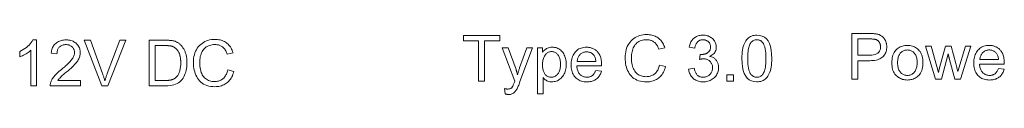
# Model space of a CAD drawing. Extents: x 0 to 841, y 0 to 594.
# Tile 54 of 88: x 686.84 to 740.67, y 419.56 to 422.89. Entities that reach past the tile are written whole.
import ezdxf

# ---------------------------------------------------------------- set-up
doc = ezdxf.new("R2010")
doc.units = 0

msp = doc.modelspace()

# ---------------------------------------------------------------- linework, layer by layer
at = {"color": 7, "lineweight": 13}
for points in [[(687.767, 420.027), (687.46, 420.027), (687.46, 421.983), (687.412, 421.94), (687.362, 421.898), (687.308, 421.858), (687.251, 421.819), (687.191, 421.781), (687.128, 421.745), (687.061, 421.71), (686.992, 421.676), (686.92, 421.644), (686.844, 421.613), (686.844, 421.909), (686.947, 421.961), (687.043, 422.016), (687.132, 422.073), (687.214, 422.132), (687.29, 422.194), (687.359, 422.258), (687.421, 422.325), (687.477, 422.393), (687.525, 422.465), (687.567, 422.539), (687.767, 422.539)], [(690.163, 420.027), (688.507, 420.027), (688.508, 420.069), (688.513, 420.112), (688.52, 420.154), (688.531, 420.197), (688.544, 420.24), (688.56, 420.282), (688.579, 420.325), (688.601, 420.368), (688.626, 420.412), (688.654, 420.455), (688.686, 420.499), (688.724, 420.546), (688.766, 420.595), (688.813, 420.646), (688.866, 420.699), (688.924, 420.754), (688.987, 420.812), (689.055, 420.871), (689.128, 420.933), (689.206, 420.997), (689.255, 421.037), (689.303, 421.077), (689.35, 421.118), (689.395, 421.159), (689.44, 421.2), (689.484, 421.242), (689.526, 421.284), (689.568, 421.326), (689.608, 421.369), (689.648, 421.412), (689.685, 421.456), (689.718, 421.499), (689.747, 421.543), (689.772, 421.587), (689.794, 421.63), (689.811, 421.674), (689.825, 421.718), (689.834, 421.762), (689.84, 421.806), (689.842, 421.85), (689.841, 421.887), (689.837, 421.923), (689.83, 421.957), (689.821, 421.991), (689.809, 422.023), (689.794, 422.053), (689.777, 422.083), (689.756, 422.111), (689.734, 422.137), (689.708, 422.163), (689.681, 422.186), (689.652, 422.207), (689.622, 422.226), (689.59, 422.242), (689.557, 422.255), (689.522, 422.267), (689.486, 422.275), (689.449, 422.281), (689.41, 422.285), (689.37, 422.286), (689.329, 422.285), (689.29, 422.281), (689.252, 422.275), (689.215, 422.266), (689.18, 422.255), (689.146, 422.241), (689.113, 422.224), (689.082, 422.205), (689.052, 422.183), (689.024, 422.159), (688.997, 422.133), (688.973, 422.103), (688.952, 422.072), (688.934, 422.038), (688.918, 422.001), (688.906, 421.962), (688.896, 421.92), (688.888, 421.876), (688.884, 421.829), (688.882, 421.78), (688.567, 421.816), (688.574, 421.884), (688.586, 421.95), (688.601, 422.012), (688.62, 422.07), (688.644, 422.126), (688.67, 422.178), (688.701, 422.226), (688.736, 422.272), (688.774, 422.314), (688.816, 422.353), (688.862, 422.388), (688.909, 422.42), (688.96, 422.448), (689.012, 422.472), (689.067, 422.492), (689.124, 422.509), (689.184, 422.522), (689.246, 422.531), (689.31, 422.537), (689.377, 422.539), (689.449, 422.537), (689.517, 422.531), (689.583, 422.52), (689.645, 422.506), (689.704, 422.488), (689.76, 422.465), (689.812, 422.439), (689.862, 422.408), (689.908, 422.374), (689.95, 422.335), (689.99, 422.293), (690.024, 422.25), (690.055, 422.205), (690.082, 422.158), (690.105, 422.11), (690.123, 422.06), (690.137, 422.008), (690.148, 421.955), (690.154, 421.9), (690.156, 421.843), (690.154, 421.795), (690.149, 421.747), (690.14, 421.698), (690.128, 421.65), (690.113, 421.601), (690.094, 421.552), (690.071, 421.503), (690.045, 421.454), (690.016, 421.405), (689.983, 421.356), (689.945, 421.305), (689.9, 421.251), (689.848, 421.193), (689.789, 421.132), (689.724, 421.068), (689.651, 421.001), (689.572, 420.93), (689.486, 420.855), (689.393, 420.778), (689.293, 420.697), (689.241, 420.654), (689.192, 420.613), (689.147, 420.572), (689.105, 420.533), (689.068, 420.495), (689.033, 420.459), (689.003, 420.423), (688.976, 420.389), (688.953, 420.355), (688.933, 420.324), (690.163, 420.324)], [(692.647, 422.527), (691.669, 420.027), (691.331, 420.027), (690.362, 422.527), (690.719, 422.527), (691.368, 420.711), (691.383, 420.675), (691.397, 420.639), (691.411, 420.601), (691.424, 420.562), (691.438, 420.522), (691.45, 420.48), (691.463, 420.438), (691.475, 420.394), (691.487, 420.349), (691.498, 420.303), (691.505, 420.303), (691.515, 420.343), (691.526, 420.383), (691.538, 420.424), (691.55, 420.464), (691.563, 420.505), (691.576, 420.546), (691.59, 420.587), (691.604, 420.628), (691.619, 420.669), (691.634, 420.711), (692.311, 422.527)], [(693.921, 422.527), (694.784, 422.527), (694.829, 422.527), (694.872, 422.526), (694.915, 422.525), (694.956, 422.523), (694.995, 422.521), (695.034, 422.518), (695.071, 422.516), (695.107, 422.512), (695.141, 422.508), (695.175, 422.504), (695.207, 422.499), (695.24, 422.492), (695.272, 422.484), (695.303, 422.475), (695.335, 422.464), (695.366, 422.452), (695.397, 422.439), (695.427, 422.424), (695.458, 422.408), (695.488, 422.391), (695.517, 422.373), (695.546, 422.353), (695.574, 422.331), (695.601, 422.309), (695.627, 422.285), (695.653, 422.26), (695.678, 422.233), (695.702, 422.205), (695.726, 422.176), (695.749, 422.145), (695.77, 422.113), (695.791, 422.08), (695.811, 422.046), (695.83, 422.012), (695.848, 421.976), (695.865, 421.94), (695.882, 421.902), (695.897, 421.864), (695.911, 421.824), (695.924, 421.784), (695.936, 421.743), (695.947, 421.699), (695.957, 421.654), (695.965, 421.607), (695.972, 421.559), (695.978, 421.509), (695.982, 421.457), (695.986, 421.403), (695.987, 421.348), (695.988, 421.29), (695.985, 421.182), (695.978, 421.077), (695.964, 420.977), (695.946, 420.88), (695.922, 420.787), (695.894, 420.698), (695.859, 420.613), (695.82, 420.532), (695.775, 420.455), (695.726, 420.382), (695.669, 420.315), (695.605, 420.254), (695.534, 420.201), (695.455, 420.155), (695.368, 420.116), (695.274, 420.084), (695.172, 420.059), (695.063, 420.041), (694.946, 420.03), (694.822, 420.027), (693.921, 420.027)], [(698.549, 420.82), (698.526, 420.738), (698.499, 420.66), (698.469, 420.586), (698.436, 420.517), (698.4, 420.452), (698.36, 420.391), (698.317, 420.335), (698.271, 420.283), (698.221, 420.235), (698.168, 420.191), (698.113, 420.152), (698.055, 420.117), (697.995, 420.086), (697.933, 420.059), (697.869, 420.036), (697.803, 420.017), (697.734, 420.003), (697.664, 419.992), (697.591, 419.986), (697.516, 419.984), (697.397, 419.988), (697.284, 420), (697.178, 420.019), (697.078, 420.046), (696.986, 420.08), (696.899, 420.123), (696.82, 420.173), (696.747, 420.23), (696.681, 420.296), (696.622, 420.369), (696.568, 420.447), (696.521, 420.529), (696.479, 420.613), (696.442, 420.701), (696.411, 420.792), (696.386, 420.886), (696.366, 420.984), (696.352, 421.084), (696.344, 421.187), (696.341, 421.294), (696.344, 421.411), (696.354, 421.523), (696.371, 421.63), (696.394, 421.731), (696.424, 421.827), (696.46, 421.919), (696.503, 422.004), (696.552, 422.085), (696.608, 422.161), (696.671, 422.231), (696.739, 422.295), (696.811, 422.353), (696.886, 422.404), (696.965, 422.448), (697.048, 422.485), (697.135, 422.515), (697.225, 422.539), (697.32, 422.556), (697.418, 422.566), (697.52, 422.569), (697.591, 422.568), (697.661, 422.562), (697.729, 422.553), (697.795, 422.54), (697.858, 422.523), (697.919, 422.503), (697.979, 422.478), (698.036, 422.45), (698.091, 422.419), (698.144, 422.384), (698.194, 422.345), (698.241, 422.302), (698.285, 422.257), (698.326, 422.207), (698.364, 422.155), (698.399, 422.098), (698.43, 422.039), (698.459, 421.976), (698.485, 421.909), (698.507, 421.84), (698.183, 421.763), (698.166, 421.814), (698.147, 421.862), (698.126, 421.908), (698.104, 421.951), (698.08, 421.991), (698.054, 422.029), (698.026, 422.065), (697.997, 422.097), (697.966, 422.127), (697.934, 422.155), (697.9, 422.18), (697.864, 422.202), (697.826, 422.222), (697.787, 422.239), (697.746, 422.254), (697.703, 422.265), (697.659, 422.275), (697.613, 422.281), (697.565, 422.285), (697.516, 422.286), (697.436, 422.284), (697.36, 422.276), (697.288, 422.262), (697.22, 422.243), (697.156, 422.219), (697.096, 422.19), (697.04, 422.155), (696.988, 422.114), (696.94, 422.069), (696.895, 422.018), (696.855, 421.962), (696.819, 421.903), (696.788, 421.84), (696.76, 421.774), (696.737, 421.703), (696.718, 421.629), (696.703, 421.552), (696.692, 421.471), (696.686, 421.386), (696.684, 421.297), (696.686, 421.196), (696.693, 421.099), (696.704, 421.008), (696.719, 420.923), (696.74, 420.842), (696.764, 420.767), (696.793, 420.698), (696.826, 420.634), (696.864, 420.575), (696.906, 420.521), (696.952, 420.473), (697.001, 420.43), (697.052, 420.392), (697.106, 420.359), (697.163, 420.331), (697.222, 420.308), (697.284, 420.29), (697.349, 420.277), (697.417, 420.27), (697.487, 420.267), (697.545, 420.269), (697.6, 420.274), (697.653, 420.282), (697.704, 420.293), (697.753, 420.307), (697.799, 420.324), (697.844, 420.345), (697.886, 420.369), (697.926, 420.396), (697.964, 420.426), (697.999, 420.459), (698.033, 420.496), (698.064, 420.535), (698.093, 420.578), (698.12, 420.625), (698.144, 420.674), (698.167, 420.726), (698.187, 420.782), (698.205, 420.841), (698.22, 420.903)], [(713.084, 422.494), (712.257, 422.494), (712.257, 420.291), (711.925, 420.291), (711.925, 422.494), (711.104, 422.494), (711.104, 422.791), (713.084, 422.791)], [(722.148, 421.084), (722.125, 421.002), (722.098, 420.924), (722.068, 420.85), (722.035, 420.781), (721.998, 420.716), (721.958, 420.655), (721.915, 420.599), (721.869, 420.547), (721.82, 420.499), (721.767, 420.455), (721.711, 420.416), (721.654, 420.381), (721.594, 420.35), (721.532, 420.323), (721.468, 420.3), (721.401, 420.281), (721.333, 420.267), (721.262, 420.257), (721.19, 420.25), (721.115, 420.248), (720.995, 420.252), (720.882, 420.264), (720.776, 420.283), (720.677, 420.31), (720.584, 420.344), (720.498, 420.387), (720.418, 420.437), (720.346, 420.494), (720.28, 420.56), (720.22, 420.633), (720.167, 420.711), (720.119, 420.793), (720.077, 420.878), (720.041, 420.965), (720.01, 421.056), (719.984, 421.15), (719.965, 421.248), (719.951, 421.348), (719.942, 421.451), (719.94, 421.558), (719.943, 421.675), (719.953, 421.787), (719.969, 421.894), (719.992, 421.995), (720.022, 422.091), (720.058, 422.183), (720.101, 422.269), (720.151, 422.349), (720.207, 422.425), (720.27, 422.495), (720.337, 422.559), (720.409, 422.617), (720.484, 422.668), (720.564, 422.712), (720.647, 422.749), (720.733, 422.779), (720.824, 422.803), (720.918, 422.82), (721.016, 422.83), (721.118, 422.834), (721.19, 422.832), (721.26, 422.826), (721.327, 422.817), (721.393, 422.804), (721.456, 422.787), (721.518, 422.767), (721.577, 422.742), (721.634, 422.715), (721.689, 422.683), (721.742, 422.648), (721.792, 422.609), (721.84, 422.566), (721.884, 422.521), (721.925, 422.471), (721.963, 422.419), (721.997, 422.363), (722.029, 422.303), (722.058, 422.24), (722.083, 422.174), (722.105, 422.104), (721.781, 422.027), (721.764, 422.078), (721.745, 422.126), (721.725, 422.172), (721.702, 422.215), (721.678, 422.255), (721.652, 422.293), (721.625, 422.329), (721.596, 422.361), (721.565, 422.392), (721.532, 422.419), (721.498, 422.444), (721.462, 422.466), (721.425, 422.486), (721.385, 422.503), (721.344, 422.518), (721.302, 422.529), (721.257, 422.539), (721.211, 422.545), (721.164, 422.549), (721.115, 422.55), (721.035, 422.548), (720.959, 422.54), (720.887, 422.526), (720.819, 422.507), (720.755, 422.483), (720.695, 422.454), (720.638, 422.419), (720.586, 422.379), (720.538, 422.333), (720.494, 422.282), (720.454, 422.226), (720.418, 422.167), (720.386, 422.104), (720.358, 422.038), (720.335, 421.967), (720.316, 421.894), (720.301, 421.816), (720.291, 421.735), (720.284, 421.65), (720.282, 421.561), (720.285, 421.46), (720.291, 421.363), (720.302, 421.272), (720.318, 421.187), (720.338, 421.106), (720.362, 421.032), (720.391, 420.962), (720.425, 420.898), (720.463, 420.839), (720.505, 420.785), (720.551, 420.737), (720.599, 420.694), (720.651, 420.656), (720.705, 420.623), (720.761, 420.595), (720.821, 420.572), (720.883, 420.554), (720.948, 420.542), (721.015, 420.534), (721.086, 420.531), (721.143, 420.533), (721.198, 420.538), (721.252, 420.546), (721.303, 420.557), (721.351, 420.571), (721.398, 420.588), (721.442, 420.609), (721.484, 420.633), (721.524, 420.66), (721.562, 420.69), (721.598, 420.723), (721.631, 420.76), (721.662, 420.8), (721.691, 420.842), (721.718, 420.889), (721.743, 420.938), (721.765, 420.991), (721.785, 421.046), (721.803, 421.105), (721.819, 421.167)], [(724.578, 421.643), (724.623, 421.633), (724.666, 421.62), (724.707, 421.604), (724.745, 421.586), (724.782, 421.565), (724.816, 421.541), (724.847, 421.515), (724.877, 421.486), (724.904, 421.454), (724.929, 421.419), (724.951, 421.383), (724.971, 421.346), (724.989, 421.308), (725.004, 421.27), (725.017, 421.231), (725.028, 421.192), (725.036, 421.152), (725.042, 421.111), (725.046, 421.07), (725.047, 421.028), (725.045, 420.961), (725.037, 420.896), (725.025, 420.834), (725.007, 420.774), (724.985, 420.717), (724.958, 420.662), (724.925, 420.61), (724.888, 420.56), (724.846, 420.512), (724.799, 420.467), (724.748, 420.426), (724.696, 420.389), (724.641, 420.356), (724.585, 420.327), (724.526, 420.303), (724.466, 420.283), (724.404, 420.268), (724.339, 420.257), (724.273, 420.25), (724.205, 420.248), (724.14, 420.25), (724.077, 420.256), (724.017, 420.266), (723.958, 420.279), (723.903, 420.296), (723.849, 420.318), (723.798, 420.343), (723.75, 420.372), (723.703, 420.404), (723.659, 420.441), (723.618, 420.481), (723.58, 420.523), (723.546, 420.568), (723.516, 420.615), (723.489, 420.665), (723.466, 420.717), (723.446, 420.772), (723.43, 420.829), (723.417, 420.889), (723.408, 420.951), (723.715, 420.993), (723.725, 420.945), (723.737, 420.9), (723.75, 420.856), (723.764, 420.816), (723.78, 420.777), (723.798, 420.742), (723.817, 420.708), (723.837, 420.678), (723.859, 420.649), (723.883, 420.623), (723.908, 420.6), (723.935, 420.579), (723.963, 420.561), (723.993, 420.545), (724.024, 420.531), (724.057, 420.52), (724.092, 420.512), (724.128, 420.506), (724.165, 420.502), (724.205, 420.501), (724.247, 420.502), (724.288, 420.507), (724.328, 420.514), (724.366, 420.525), (724.403, 420.538), (724.439, 420.555), (724.473, 420.575), (724.506, 420.597), (724.538, 420.623), (724.569, 420.652), (724.597, 420.682), (724.622, 420.715), (724.645, 420.748), (724.664, 420.783), (724.681, 420.819), (724.694, 420.857), (724.704, 420.896), (724.712, 420.936), (724.716, 420.978), (724.718, 421.021), (724.717, 421.062), (724.712, 421.102), (724.706, 421.14), (724.696, 421.177), (724.684, 421.213), (724.669, 421.247), (724.651, 421.279), (724.631, 421.311), (724.608, 421.34), (724.582, 421.369), (724.554, 421.395), (724.525, 421.418), (724.494, 421.439), (724.461, 421.457), (724.426, 421.472), (724.39, 421.485), (724.352, 421.494), (724.312, 421.501), (724.271, 421.505), (724.228, 421.507), (724.21, 421.506), (724.191, 421.505), (724.172, 421.504), (724.151, 421.502), (724.13, 421.499), (724.108, 421.495), (724.085, 421.491), (724.061, 421.486), (724.037, 421.481), (724.012, 421.474), (724.048, 421.744), (724.072, 421.744), (724.095, 421.744), (724.117, 421.745), (724.138, 421.746), (724.158, 421.747), (724.177, 421.748), (724.195, 421.75), (724.211, 421.751), (724.227, 421.754), (724.242, 421.756), (724.257, 421.758), (724.271, 421.762), (724.287, 421.766), (724.302, 421.771), (724.318, 421.776), (724.334, 421.782), (724.351, 421.789), (724.368, 421.797), (724.385, 421.805), (724.402, 421.814), (724.42, 421.823), (724.437, 421.834), (724.453, 421.845), (724.468, 421.857), (724.483, 421.87), (724.498, 421.883), (724.512, 421.898), (724.525, 421.913), (724.537, 421.929), (724.549, 421.946), (724.56, 421.964), (724.57, 421.982), (724.579, 422.001), (724.586, 422.021), (724.593, 422.042), (724.598, 422.064), (724.602, 422.087), (724.605, 422.11), (724.606, 422.135), (724.607, 422.16), (724.606, 422.196), (724.602, 422.231), (724.596, 422.264), (724.587, 422.295), (724.576, 422.325), (724.563, 422.353), (724.546, 422.379), (724.528, 422.404), (724.507, 422.427), (724.483, 422.448), (724.458, 422.468), (724.432, 422.485), (724.406, 422.5), (724.378, 422.514), (724.35, 422.525), (724.321, 422.534), (724.292, 422.541), (724.261, 422.546), (724.23, 422.549), (724.198, 422.55), (724.161, 422.549), (724.126, 422.546), (724.092, 422.54), (724.06, 422.532), (724.029, 422.521), (724, 422.508), (723.971, 422.493), (723.945, 422.475), (723.919, 422.455), (723.895, 422.433), (723.873, 422.408), (723.852, 422.382), (723.833, 422.353), (723.815, 422.323), (723.8, 422.29), (723.786, 422.255), (723.774, 422.219), (723.763, 422.18), (723.755, 422.139), (723.748, 422.097), (723.441, 422.153), (723.454, 422.217), (723.47, 422.277), (723.489, 422.334), (723.511, 422.387), (723.536, 422.438), (723.564, 422.485), (723.595, 422.529), (723.628, 422.569), (723.665, 422.607), (723.704, 422.641), (723.746, 422.672), (723.789, 422.699), (723.833, 422.723), (723.88, 422.745), (723.928, 422.762), (723.977, 422.777), (724.028, 422.788), (724.081, 422.796), (724.135, 422.801), (724.191, 422.803), (724.252, 422.801), (724.312, 422.795), (724.369, 422.786), (724.424, 422.773), (724.477, 422.756), (724.528, 422.735), (724.577, 422.711), (724.624, 422.682), (724.669, 422.65), (724.712, 422.614), (724.752, 422.576), (724.787, 422.536), (724.818, 422.494), (724.846, 422.45), (724.869, 422.405), (724.887, 422.358), (724.902, 422.309), (724.912, 422.259), (724.919, 422.207), (724.921, 422.153), (724.917, 422.085), (724.907, 422.021), (724.89, 421.961), (724.866, 421.905), (724.835, 421.853), (724.797, 421.804), (724.753, 421.76), (724.701, 421.719), (724.643, 421.683), (724.578, 421.65)], [(727.138, 422.803), (727.293, 422.79), (727.431, 422.752), (727.553, 422.688), (727.659, 422.598), (727.749, 422.483), (727.822, 422.342), (727.88, 422.176), (727.92, 421.984), (727.945, 421.767), (727.953, 421.524), (727.951, 421.398), (727.944, 421.279), (727.934, 421.166), (727.919, 421.06), (727.9, 420.96), (727.877, 420.868), (727.85, 420.782), (727.818, 420.702), (727.782, 420.629), (727.742, 420.563), (727.698, 420.503), (727.651, 420.45), (727.599, 420.402), (727.544, 420.362), (727.486, 420.327), (727.424, 420.299), (727.358, 420.277), (727.288, 420.261), (727.215, 420.251), (727.138, 420.248), (726.983, 420.261), (726.845, 420.299), (726.723, 420.363), (726.617, 420.452), (726.528, 420.567), (726.454, 420.707), (726.398, 420.873), (726.357, 421.065), (726.332, 421.281), (726.324, 421.524), (726.326, 421.65), (726.333, 421.769), (726.343, 421.882), (726.358, 421.988), (726.377, 422.088), (726.4, 422.181), (726.427, 422.267), (726.459, 422.347), (726.495, 422.42), (726.535, 422.486), (726.579, 422.547), (726.626, 422.6), (726.678, 422.648), (726.732, 422.689), (726.791, 422.724), (726.853, 422.752), (726.919, 422.774), (726.988, 422.79), (727.061, 422.8)], [(727.138, 420.501), (727.186, 420.503), (727.232, 420.51), (727.275, 420.522), (727.316, 420.539), (727.355, 420.561), (727.391, 420.587), (727.425, 420.618), (727.456, 420.654), (727.485, 420.695), (727.511, 420.74), (727.535, 420.791), (727.557, 420.848), (727.576, 420.911), (727.592, 420.981), (727.606, 421.056), (727.617, 421.137), (727.626, 421.225), (727.632, 421.318), (727.636, 421.418), (727.637, 421.524), (727.637, 421.598), (727.635, 421.669), (727.632, 421.736), (727.629, 421.801), (727.624, 421.862), (727.617, 421.92), (727.61, 421.975), (727.602, 422.026), (727.593, 422.075), (727.582, 422.12), (727.57, 422.162), (727.558, 422.202), (727.544, 422.24), (727.529, 422.276), (727.513, 422.31), (727.495, 422.341), (727.477, 422.37), (727.457, 422.397), (727.437, 422.421), (727.415, 422.444), (727.392, 422.464), (727.368, 422.482), (727.343, 422.498), (727.316, 422.512), (727.289, 422.524), (727.26, 422.533), (727.23, 422.541), (727.2, 422.546), (727.168, 422.549), (727.134, 422.55), (727.086, 422.548), (727.04, 422.541), (726.997, 422.529), (726.956, 422.511), (726.918, 422.489), (726.882, 422.463), (726.848, 422.431), (726.817, 422.394), (726.789, 422.353), (726.763, 422.307), (726.739, 422.255), (726.718, 422.197), (726.699, 422.134), (726.683, 422.064), (726.669, 421.989), (726.658, 421.908), (726.649, 421.821), (726.643, 421.728), (726.639, 421.629), (726.638, 421.524), (726.639, 421.451), (726.64, 421.381), (726.643, 421.314), (726.647, 421.25), (726.652, 421.189), (726.658, 421.132), (726.666, 421.077), (726.674, 421.026), (726.684, 420.977), (726.694, 420.932), (726.706, 420.89), (726.719, 420.849), (726.733, 420.811), (726.748, 420.775), (726.764, 420.742), (726.782, 420.71), (726.8, 420.681), (726.819, 420.654), (726.84, 420.63), (726.862, 420.607), (726.884, 420.587), (726.908, 420.569), (726.933, 420.553), (726.959, 420.539), (726.986, 420.527), (727.014, 420.518), (727.043, 420.51), (727.074, 420.505), (727.105, 420.502)], [(732.335, 422.891), (733.278, 422.891), (733.322, 422.891), (733.365, 422.891), (733.407, 422.889), (733.447, 422.888), (733.486, 422.886), (733.524, 422.883), (733.561, 422.881), (733.596, 422.877), (733.63, 422.874), (733.663, 422.869), (733.695, 422.864), (733.726, 422.858), (733.758, 422.85), (733.788, 422.84), (733.818, 422.829), (733.848, 422.817), (733.877, 422.804), (733.906, 422.789), (733.934, 422.772), (733.962, 422.754), (733.989, 422.735), (734.015, 422.714), (734.039, 422.692), (734.062, 422.669), (734.083, 422.645), (734.104, 422.619), (734.123, 422.591), (734.14, 422.563), (734.156, 422.533), (734.171, 422.502), (734.185, 422.47), (734.197, 422.437), (734.207, 422.405), (734.216, 422.372), (734.224, 422.339), (734.231, 422.305), (734.235, 422.271), (734.239, 422.237), (734.241, 422.203), (734.242, 422.168), (734.24, 422.101), (734.233, 422.035), (734.222, 421.973), (734.206, 421.913), (734.186, 421.857), (734.162, 421.802), (734.133, 421.751), (734.099, 421.702), (734.062, 421.656), (734.019, 421.613), (733.972, 421.574), (733.92, 421.538), (733.862, 421.507), (733.798, 421.48), (733.73, 421.457), (733.656, 421.438), (733.576, 421.423), (733.491, 421.413), (733.401, 421.407), (733.306, 421.404), (732.666, 421.404), (732.666, 420.391), (732.335, 420.391)], [(732.666, 421.701), (733.309, 421.701), (733.421, 421.706), (733.521, 421.719), (733.61, 421.742), (733.687, 421.774), (733.752, 421.815), (733.805, 421.866), (733.846, 421.925), (733.875, 421.994), (733.893, 422.071), (733.899, 422.158), (733.898, 422.188), (733.896, 422.217), (733.892, 422.245), (733.887, 422.273), (733.88, 422.3), (733.871, 422.326), (733.861, 422.351), (733.85, 422.376), (733.837, 422.4), (733.822, 422.423), (733.807, 422.446), (733.79, 422.466), (733.773, 422.485), (733.755, 422.502), (733.737, 422.517), (733.718, 422.53), (733.698, 422.542), (733.677, 422.552), (733.656, 422.56), (733.634, 422.567), (733.61, 422.572), (733.585, 422.577), (733.557, 422.581), (733.527, 422.585), (733.495, 422.588), (733.461, 422.59), (733.424, 422.592), (733.386, 422.594), (733.345, 422.594), (733.302, 422.595), (732.666, 422.595)], [(694.252, 420.324), (694.788, 420.324), (694.82, 420.324), (694.852, 420.324), (694.883, 420.325), (694.913, 420.327), (694.943, 420.329), (694.971, 420.331), (695, 420.334), (695.027, 420.337), (695.054, 420.34), (695.08, 420.344), (695.106, 420.349), (695.132, 420.355), (695.158, 420.363), (695.184, 420.372), (695.21, 420.382), (695.236, 420.394), (695.262, 420.407), (695.288, 420.421), (695.315, 420.437), (695.341, 420.455), (695.367, 420.474), (695.392, 420.496), (695.416, 420.52), (695.439, 420.546), (695.462, 420.574), (695.483, 420.605), (695.504, 420.638), (695.523, 420.674), (695.542, 420.711), (695.56, 420.752), (695.577, 420.794), (695.591, 420.839), (695.604, 420.887), (695.616, 420.938), (695.625, 420.991), (695.633, 421.047), (695.639, 421.106), (695.644, 421.167), (695.646, 421.231), (695.647, 421.297), (695.647, 421.335), (695.646, 421.371), (695.644, 421.408), (695.642, 421.443), (695.639, 421.479), (695.635, 421.513), (695.631, 421.548), (695.626, 421.582), (695.62, 421.615), (695.614, 421.648), (695.607, 421.68), (695.598, 421.712), (695.589, 421.743), (695.578, 421.773), (695.566, 421.803), (695.554, 421.833), (695.54, 421.862), (695.525, 421.89), (695.508, 421.917), (695.491, 421.944), (695.473, 421.97), (695.454, 421.995), (695.435, 422.018), (695.415, 422.04), (695.395, 422.06), (695.374, 422.079), (695.353, 422.097), (695.331, 422.113), (695.308, 422.127), (695.286, 422.141), (695.262, 422.152), (695.239, 422.163), (695.216, 422.174), (695.194, 422.183), (695.171, 422.191), (695.149, 422.198), (695.126, 422.204), (695.104, 422.209), (695.082, 422.213), (695.06, 422.216), (695.037, 422.219), (695.013, 422.221), (694.988, 422.223), (694.962, 422.225), (694.934, 422.227), (694.905, 422.228), (694.875, 422.229), (694.844, 422.23), (694.811, 422.23), (694.777, 422.23), (694.252, 422.23)], [(714.88, 422.1), (714.188, 420.26), (714.187, 420.259), (714.187, 420.259), (714.187, 420.258), (714.186, 420.257), (714.186, 420.255), (714.185, 420.254), (714.185, 420.253), (714.185, 420.251), (714.184, 420.25), (714.184, 420.248), (714.164, 420.188), (714.143, 420.13), (714.122, 420.074), (714.1, 420.021), (714.077, 419.97), (714.053, 419.921), (714.029, 419.875), (714.005, 419.831), (713.979, 419.789), (713.953, 419.749), (713.926, 419.713), (713.896, 419.68), (713.864, 419.652), (713.829, 419.627), (713.793, 419.606), (713.754, 419.588), (713.713, 419.575), (713.67, 419.565), (713.625, 419.56), (713.577, 419.558), (713.56, 419.558), (713.543, 419.559), (713.525, 419.561), (713.506, 419.563), (713.486, 419.566), (713.466, 419.57), (713.445, 419.574), (713.423, 419.579), (713.401, 419.585), (713.378, 419.592), (713.347, 419.882), (713.365, 419.876), (713.382, 419.872), (713.4, 419.868), (713.417, 419.864), (713.435, 419.861), (713.452, 419.859), (713.469, 419.857), (713.487, 419.855), (713.504, 419.855), (713.521, 419.854), (713.554, 419.855), (713.585, 419.858), (713.614, 419.863), (713.64, 419.869), (713.665, 419.878), (713.688, 419.888), (713.708, 419.9), (713.727, 419.914), (713.743, 419.93), (713.757, 419.948), (713.77, 419.968), (713.784, 419.992), (713.798, 420.018), (713.812, 420.047), (713.827, 420.08), (713.842, 420.115), (713.857, 420.154), (713.872, 420.195), (713.888, 420.24), (713.904, 420.287), (713.217, 422.1), (713.548, 422.1), (713.974, 420.915), (713.982, 420.893), (713.99, 420.869), (713.997, 420.844), (714.005, 420.818), (714.013, 420.79), (714.021, 420.761), (714.029, 420.731), (714.038, 420.7), (714.046, 420.667), (714.055, 420.634), (714.061, 420.634), (714.07, 420.673), (714.079, 420.712), (714.089, 420.751), (714.099, 420.789), (714.11, 420.827), (714.121, 420.864), (714.133, 420.901), (714.145, 420.938), (714.157, 420.975), (714.17, 421.011), (714.568, 422.1)], [(715.431, 421.867), (715.467, 421.919), (715.507, 421.965), (715.55, 422.007), (715.596, 422.042), (715.646, 422.073), (715.699, 422.097), (715.756, 422.116), (715.817, 422.13), (715.88, 422.138), (715.947, 422.141), (716.017, 422.139), (716.084, 422.131), (716.148, 422.118), (716.209, 422.1), (716.266, 422.077), (716.321, 422.048), (716.373, 422.015), (716.422, 421.976), (716.467, 421.932), (716.51, 421.883), (716.549, 421.83), (716.584, 421.773), (716.615, 421.714), (716.642, 421.651), (716.665, 421.585), (716.684, 421.517), (716.698, 421.445), (716.708, 421.37), (716.714, 421.291), (716.717, 421.21), (716.714, 421.124), (716.707, 421.041), (716.696, 420.961), (716.68, 420.886), (716.659, 420.814), (716.634, 420.745), (716.605, 420.681), (716.57, 420.62), (716.531, 420.562), (716.488, 420.508), (716.441, 420.459), (716.392, 420.415), (716.342, 420.376), (716.289, 420.342), (716.234, 420.313), (716.176, 420.29), (716.117, 420.272), (716.056, 420.259), (715.992, 420.251), (715.927, 420.248), (715.87, 420.251), (715.815, 420.258), (715.762, 420.269), (715.712, 420.285), (715.664, 420.306), (715.619, 420.332), (715.576, 420.362), (715.535, 420.397), (715.496, 420.436), (715.46, 420.48), (715.451, 420.48), (715.451, 419.595), (715.144, 419.595), (715.144, 422.1), (715.424, 422.1), (715.424, 421.867)], [(718.655, 421.118), (717.3, 421.118), (717.305, 421.059), (717.313, 421.004), (717.323, 420.951), (717.336, 420.901), (717.352, 420.853), (717.37, 420.809), (717.392, 420.767), (717.415, 420.728), (717.442, 420.692), (717.471, 420.659), (717.502, 420.629), (717.535, 420.602), (717.57, 420.578), (717.605, 420.558), (717.643, 420.54), (717.682, 420.526), (717.722, 420.515), (717.764, 420.507), (717.807, 420.502), (717.852, 420.501), (717.887, 420.502), (717.92, 420.504), (717.953, 420.509), (717.984, 420.516), (718.014, 420.524), (718.043, 420.534), (718.071, 420.546), (718.097, 420.56), (718.123, 420.576), (718.147, 420.594), (718.171, 420.613), (718.193, 420.635), (718.214, 420.658), (718.234, 420.683), (718.253, 420.71), (718.27, 420.739), (718.287, 420.77), (718.302, 420.803), (718.317, 420.838), (718.33, 420.874), (718.645, 420.835), (718.629, 420.78), (718.609, 420.727), (718.588, 420.677), (718.563, 420.629), (718.537, 420.585), (718.507, 420.542), (718.475, 420.503), (718.441, 420.466), (718.404, 420.432), (718.364, 420.4), (718.322, 420.371), (718.278, 420.345), (718.232, 420.323), (718.184, 420.303), (718.134, 420.286), (718.081, 420.273), (718.027, 420.262), (717.971, 420.254), (717.913, 420.25), (717.852, 420.248), (717.773, 420.251), (717.696, 420.258), (717.624, 420.271), (717.555, 420.288), (717.489, 420.311), (717.427, 420.338), (717.369, 420.371), (717.314, 420.408), (717.263, 420.451), (717.215, 420.498), (717.172, 420.55), (717.133, 420.605), (717.098, 420.664), (717.069, 420.727), (717.043, 420.794), (717.023, 420.864), (717.007, 420.938), (716.995, 421.015), (716.988, 421.096), (716.986, 421.181), (716.988, 421.265), (716.995, 421.346), (717.006, 421.423), (717.022, 421.498), (717.042, 421.569), (717.066, 421.636), (717.095, 421.701), (717.128, 421.762), (717.166, 421.82), (717.208, 421.875), (717.255, 421.926), (717.305, 421.971), (717.358, 422.011), (717.416, 422.045), (717.476, 422.075), (717.541, 422.099), (717.609, 422.117), (717.681, 422.131), (717.756, 422.139), (717.835, 422.141), (717.875, 422.14), (717.914, 422.138), (717.953, 422.133), (717.991, 422.127), (718.029, 422.119), (718.067, 422.11), (718.105, 422.099), (718.142, 422.086), (718.18, 422.071), (718.216, 422.054), (718.253, 422.036), (718.287, 422.015), (718.321, 421.991), (718.354, 421.965), (718.386, 421.937), (718.416, 421.906), (718.446, 421.873), (718.474, 421.837), (718.501, 421.799), (718.528, 421.758), (718.552, 421.714), (718.574, 421.666), (718.593, 421.613), (718.609, 421.556), (718.624, 421.494), (718.635, 421.428), (718.644, 421.357), (718.65, 421.282), (718.654, 421.202)], [(735.366, 422.242), (735.438, 422.239), (735.507, 422.232), (735.574, 422.22), (735.639, 422.204), (735.701, 422.182), (735.76, 422.156), (735.818, 422.125), (735.872, 422.089), (735.924, 422.048), (735.974, 422.003), (736.019, 421.953), (736.06, 421.899), (736.097, 421.842), (736.128, 421.78), (736.155, 421.714), (736.176, 421.644), (736.193, 421.57), (736.205, 421.492), (736.212, 421.41), (736.215, 421.324), (736.212, 421.221), (736.204, 421.123), (736.191, 421.032), (736.173, 420.947), (736.15, 420.869), (736.121, 420.796), (736.087, 420.73), (736.048, 420.671), (736.004, 420.617), (735.954, 420.57), (735.901, 420.528), (735.847, 420.49), (735.791, 420.457), (735.735, 420.428), (735.676, 420.404), (735.617, 420.384), (735.556, 420.369), (735.494, 420.358), (735.43, 420.351), (735.366, 420.349), (735.298, 420.351), (735.232, 420.358), (735.168, 420.369), (735.106, 420.385), (735.045, 420.406), (734.987, 420.431), (734.93, 420.46), (734.875, 420.494), (734.822, 420.533), (734.771, 420.576), (734.723, 420.624), (734.68, 420.677), (734.642, 420.736), (734.609, 420.8), (734.581, 420.869), (734.558, 420.944), (734.541, 421.024), (734.528, 421.109), (734.521, 421.199), (734.518, 421.295), (734.521, 421.388), (734.528, 421.477), (734.54, 421.56), (734.557, 421.638), (734.579, 421.712), (734.606, 421.781), (734.638, 421.845), (734.674, 421.904), (734.716, 421.958), (734.762, 422.007), (734.812, 422.052), (734.864, 422.092), (734.919, 422.127), (734.976, 422.157), (735.035, 422.183), (735.096, 422.204), (735.16, 422.221), (735.226, 422.232), (735.295, 422.239)], [(735.366, 420.601), (735.417, 420.603), (735.466, 420.609), (735.512, 420.619), (735.556, 420.632), (735.597, 420.65), (735.635, 420.671), (735.672, 420.697), (735.705, 420.726), (735.736, 420.759), (735.765, 420.796), (735.791, 420.836), (735.814, 420.878), (735.834, 420.923), (735.852, 420.971), (735.867, 421.021), (735.879, 421.073), (735.889, 421.128), (735.896, 421.185), (735.9, 421.245), (735.901, 421.307), (735.9, 421.373), (735.895, 421.436), (735.887, 421.496), (735.876, 421.552), (735.863, 421.605), (735.846, 421.654), (735.826, 421.7), (735.802, 421.743), (735.776, 421.783), (735.747, 421.819), (735.715, 421.852), (735.682, 421.881), (735.648, 421.907), (735.612, 421.929), (735.574, 421.948), (735.536, 421.964), (735.495, 421.976), (735.453, 421.984), (735.41, 421.989), (735.366, 421.991), (735.32, 421.989), (735.276, 421.984), (735.233, 421.975), (735.192, 421.963), (735.153, 421.947), (735.115, 421.928), (735.08, 421.905), (735.045, 421.879), (735.013, 421.849), (734.982, 421.816), (734.953, 421.78), (734.928, 421.74), (734.905, 421.696), (734.886, 421.649), (734.869, 421.599), (734.856, 421.545), (734.845, 421.488), (734.838, 421.427), (734.833, 421.363), (734.832, 421.295), (734.833, 421.228), (734.838, 421.164), (734.846, 421.104), (734.856, 421.047), (734.87, 420.993), (734.887, 420.943), (734.907, 420.896), (734.93, 420.853), (734.956, 420.813), (734.984, 420.776), (735.016, 420.743), (735.049, 420.713), (735.083, 420.687), (735.119, 420.664), (735.156, 420.645), (735.195, 420.629), (735.235, 420.617), (735.277, 420.608), (735.321, 420.603)], [(738.841, 422.201), (738.273, 420.391), (737.954, 420.391), (737.668, 421.478), (737.667, 421.479), (737.666, 421.484), (737.664, 421.491), (737.661, 421.501), (737.658, 421.514), (737.654, 421.531), (737.65, 421.55), (737.644, 421.572), (737.639, 421.597), (737.632, 421.624), (737.626, 421.652), (737.62, 421.678), (737.615, 421.7), (737.61, 421.72), (737.606, 421.738), (737.603, 421.753), (737.601, 421.765), (737.599, 421.774), (737.598, 421.781), (737.598, 421.785), (737.591, 421.785), (737.231, 420.391), (736.911, 420.391), (736.355, 422.201), (736.674, 422.201), (737.068, 420.768), (737.129, 421.012), (737.451, 422.201), (737.767, 422.201), (738.011, 421.253), (738.03, 421.178), (738.048, 421.109), (738.064, 421.048), (738.078, 420.993), (738.09, 420.945), (738.1, 420.904), (738.109, 420.87), (738.115, 420.842), (738.12, 420.822), (738.123, 420.808), (738.13, 420.808), (738.541, 422.201)], [(740.666, 421.219), (739.31, 421.219), (739.315, 421.16), (739.323, 421.104), (739.333, 421.051), (739.346, 421.001), (739.362, 420.954), (739.381, 420.909), (739.402, 420.868), (739.426, 420.829), (739.452, 420.793), (739.481, 420.76), (739.513, 420.73), (739.546, 420.703), (739.58, 420.679), (739.616, 420.658), (739.653, 420.641), (739.692, 420.627), (739.732, 420.616), (739.774, 420.608), (739.818, 420.603), (739.863, 420.601), (739.897, 420.602), (739.931, 420.605), (739.963, 420.61), (739.994, 420.616), (740.024, 420.624), (740.053, 420.635), (740.081, 420.647), (740.108, 420.661), (740.133, 420.677), (740.158, 420.694), (740.181, 420.714), (740.203, 420.735), (740.224, 420.758), (740.244, 420.784), (740.263, 420.811), (740.281, 420.84), (740.297, 420.871), (740.313, 420.903), (740.327, 420.938), (740.34, 420.975), (740.656, 420.935), (740.639, 420.88), (740.62, 420.827), (740.598, 420.777), (740.574, 420.73), (740.547, 420.685), (740.517, 420.643), (740.485, 420.604), (740.451, 420.567), (740.414, 420.532), (740.374, 420.501), (740.332, 420.472), (740.288, 420.446), (740.242, 420.423), (740.194, 420.403), (740.144, 420.387), (740.092, 420.373), (740.038, 420.363), (739.981, 420.355), (739.923, 420.35), (739.863, 420.349), (739.783, 420.351), (739.707, 420.359), (739.634, 420.371), (739.565, 420.389), (739.5, 420.411), (739.438, 420.439), (739.379, 420.471), (739.325, 420.509), (739.273, 420.551), (739.226, 420.599), (739.182, 420.65), (739.143, 420.706), (739.109, 420.765), (739.079, 420.828), (739.054, 420.894), (739.033, 420.964), (739.017, 421.038), (739.005, 421.116), (738.999, 421.197), (738.996, 421.282), (738.999, 421.366), (739.005, 421.446), (739.016, 421.524), (739.032, 421.598), (739.052, 421.669), (739.076, 421.737), (739.105, 421.802), (739.139, 421.863), (739.177, 421.921), (739.219, 421.976), (739.265, 422.026), (739.315, 422.072), (739.369, 422.111), (739.426, 422.146), (739.487, 422.175), (739.551, 422.199), (739.619, 422.218), (739.691, 422.231), (739.767, 422.239), (739.846, 422.242), (739.885, 422.241), (739.924, 422.238), (739.963, 422.234), (740.001, 422.228), (740.04, 422.22), (740.078, 422.21), (740.115, 422.199), (740.153, 422.186), (740.19, 422.171), (740.227, 422.155), (740.263, 422.136), (740.298, 422.115), (740.332, 422.092), (740.364, 422.066), (740.396, 422.037), (740.427, 422.007), (740.456, 421.973), (740.484, 421.938), (740.512, 421.899), (740.538, 421.859), (740.562, 421.815), (740.584, 421.766), (740.603, 421.714), (740.62, 421.656), (740.634, 421.594), (740.645, 421.528), (740.654, 421.457), (740.661, 421.382), (740.664, 421.303)], [(740.35, 421.471), (740.345, 421.525), (740.337, 421.575), (740.327, 421.623), (740.314, 421.667), (740.298, 421.709), (740.28, 421.747), (740.258, 421.782), (740.235, 421.814), (740.208, 421.843), (740.179, 421.869), (740.148, 421.892), (740.117, 421.913), (740.085, 421.931), (740.052, 421.947), (740.019, 421.961), (739.986, 421.972), (739.951, 421.98), (739.917, 421.986), (739.881, 421.99), (739.846, 421.991), (739.803, 421.99), (739.762, 421.985), (739.722, 421.978), (739.685, 421.968), (739.648, 421.955), (739.613, 421.939), (739.58, 421.92), (739.548, 421.898), (739.518, 421.874), (739.489, 421.846), (739.462, 421.816), (739.438, 421.785), (739.416, 421.751), (739.396, 421.717), (739.379, 421.68), (739.364, 421.641), (739.351, 421.601), (739.341, 421.56), (739.333, 421.516), (739.327, 421.471)], [(715.906, 420.501), (715.949, 420.502), (715.99, 420.508), (716.029, 420.517), (716.067, 420.529), (716.103, 420.545), (716.138, 420.565), (716.171, 420.588), (716.203, 420.615), (716.233, 420.645), (716.262, 420.679), (716.289, 420.716), (716.313, 420.757), (716.334, 420.802), (716.352, 420.849), (716.368, 420.901), (716.38, 420.956), (716.39, 421.014), (716.397, 421.076), (716.401, 421.141), (716.403, 421.21), (716.401, 421.275), (716.397, 421.337), (716.391, 421.396), (716.381, 421.452), (716.369, 421.504), (716.354, 421.554), (716.336, 421.6), (716.316, 421.644), (716.293, 421.684), (716.267, 421.722), (716.239, 421.756), (716.21, 421.786), (716.179, 421.813), (716.147, 421.836), (716.113, 421.856), (716.077, 421.872), (716.04, 421.885), (716.002, 421.894), (715.962, 421.899), (715.92, 421.901), (715.877, 421.899), (715.836, 421.893), (715.796, 421.883), (715.758, 421.869), (715.721, 421.851), (715.686, 421.829), (715.653, 421.803), (715.621, 421.773), (715.59, 421.739), (715.561, 421.701), (715.534, 421.66), (715.511, 421.617), (715.489, 421.571), (715.471, 421.523), (715.456, 421.472), (715.443, 421.419), (715.433, 421.364), (715.426, 421.307), (715.422, 421.247), (715.42, 421.184), (715.422, 421.119), (715.426, 421.057), (715.433, 420.997), (715.442, 420.942), (715.454, 420.889), (715.469, 420.84), (715.487, 420.794), (715.507, 420.751), (715.53, 420.711), (715.555, 420.675), (715.583, 420.642), (715.612, 420.612), (715.643, 420.586), (715.676, 420.563), (715.71, 420.544), (715.746, 420.528), (715.784, 420.516), (715.823, 420.508), (715.864, 420.502)], [(718.34, 421.37), (718.335, 421.424), (718.327, 421.475), (718.317, 421.522), (718.304, 421.567), (718.288, 421.608), (718.269, 421.646), (718.248, 421.682), (718.224, 421.714), (718.198, 421.743), (718.169, 421.769), (718.138, 421.792), (718.106, 421.812), (718.075, 421.831), (718.042, 421.847), (718.009, 421.86), (717.975, 421.871), (717.941, 421.88), (717.906, 421.886), (717.871, 421.889), (717.835, 421.89), (717.793, 421.889), (717.752, 421.885), (717.712, 421.877), (717.674, 421.867), (717.638, 421.854), (717.603, 421.838), (717.57, 421.819), (717.538, 421.798), (717.508, 421.773), (717.479, 421.746), (717.452, 421.716), (717.428, 421.684), (717.406, 421.651), (717.386, 421.616), (717.368, 421.579), (717.353, 421.541), (717.341, 421.501), (717.33, 421.459), (717.322, 421.416), (717.317, 421.37)], [(725.857, 420.291), (725.507, 420.291), (725.507, 420.64), (725.857, 420.64)]]:
    msp.add_lwpolyline(points, close=True, dxfattribs=at)

doc.saveas('drawing.dxf')
